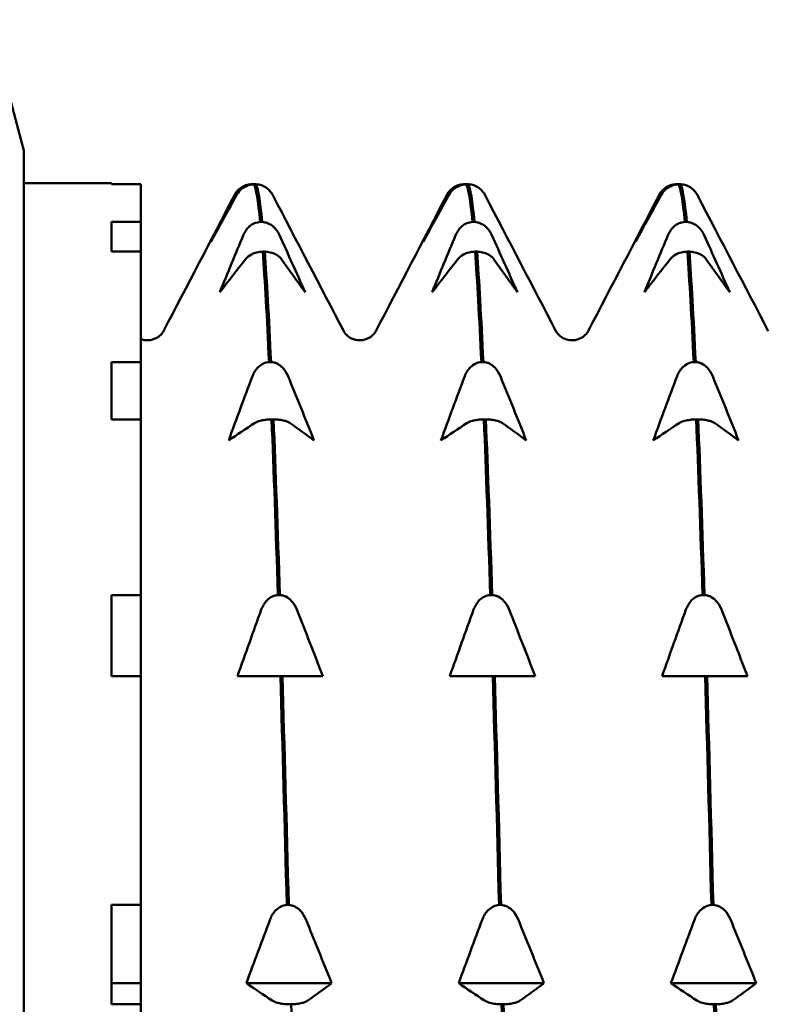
# Model space of a CAD drawing. Header units: millimetres. Extents: x 39 to 198, y 81 to 244.
# Tile 29 of 32: x 90.28 to 96.68, y 210.56 to 218.98. Entities that reach past the tile are written whole.
import ezdxf

# ---------------------------------------------------------------- set-up
doc = ezdxf.new("R2010")
doc.units = ezdxf.units.MM
doc.layers.add('Видимый контур (ГОСТ)', color=7, linetype='Continuous', lineweight=50)

msp = doc.modelspace()

# ---------------------------------------------------------------- linework, layer by layer
at = {"layer": 'Видимый контур (ГОСТ)'}
for p, q in [((90.3167, 217.8652), (90.0167, 218.9849)), ((90.3167, 190.9045), (90.3167, 217.8652)), ((91.0667, 217.5849), (90.3167, 217.5849)), ((91.0667, 217.5849), (91.0667, 217.5757)), ((91.3167, 217.5757), (91.0667, 217.5757)), ((91.3167, 217.5757), (91.3167, 217.2533)), ((92.2621, 217.5757), (92.2791, 217.5757)), ((92.3006, 217.5757), (92.2836, 217.5757)), ((94.0782, 217.5757), (94.0952, 217.5757)), ((94.1167, 217.5757), (94.0997, 217.5757)), ((95.8943, 217.5757), (95.9113, 217.5757)), ((95.9328, 217.5757), (95.9158, 217.5757)), ((91.0667, 217.2533), (91.3167, 217.2533)), ((91.0667, 217.2533), (91.0667, 216.9992)), ((91.3167, 217.2533), (91.3167, 216.9992)), ((92.3378, 217.2533), (92.3548, 217.2533)), ((94.1539, 217.2533), (94.1709, 217.2533)), ((95.97, 217.2533), (95.987, 217.2533)), ((91.3167, 216.9992), (91.0667, 216.9992)), ((91.3167, 216.9992), (91.3167, 216.0539)), ((92.3763, 216.9992), (92.3593, 216.9992)), ((94.1924, 216.9992), (94.1754, 216.9992)), ((96.0085, 216.9992), (95.9915, 216.9992)), ((91.0667, 216.0539), (91.3167, 216.0539)), ((91.0667, 216.0539), (91.0667, 215.5631)), ((91.3167, 216.0539), (91.3167, 215.5631)), ((92.4135, 216.0539), (92.4305, 216.0539)), ((94.2296, 216.0539), (94.2466, 216.0539)), ((96.0457, 216.0539), (96.0627, 216.0539)), ((91.3167, 215.5631), (91.0667, 215.5631)), ((91.3167, 215.5631), (91.3167, 214.0593)), ((92.452, 215.5631), (92.435, 215.5631)), ((94.2681, 215.5631), (94.2511, 215.5631)), ((96.0842, 215.5631), (96.0672, 215.5631)), ((91.0667, 214.0593), (91.3167, 214.0593)), ((91.0667, 214.0593), (91.0667, 213.3651)), ((91.3167, 214.0593), (91.3167, 213.3651)), ((92.4891, 214.0593), (92.5061, 214.0593)), ((94.3052, 214.0593), (94.3222, 214.0593)), ((96.1213, 214.0593), (96.1383, 214.0593)), ((91.3167, 213.3651), (91.0667, 213.3651)), ((91.3167, 213.3651), (91.3167, 211.4054)), ((92.3652, 213.3651), (92.1437, 213.3651)), ((92.5106, 213.3651), (92.3652, 213.3651)), ((92.5276, 213.3651), (92.5106, 213.3651)), ((92.6694, 213.3651), (92.5276, 213.3651)), ((92.8731, 213.3651), (92.6694, 213.3651)), ((94.1813, 213.3651), (93.9598, 213.3651)), ((94.3267, 213.3651), (94.1813, 213.3651)), ((94.3437, 213.3651), (94.3267, 213.3651)), ((94.4855, 213.3651), (94.3437, 213.3651)), ((94.6892, 213.3651), (94.4855, 213.3651)), ((95.9974, 213.3651), (95.7759, 213.3651)), ((96.1428, 213.3651), (95.9974, 213.3651)), ((96.1598, 213.3651), (96.1428, 213.3651)), ((96.3016, 213.3651), (96.1598, 213.3651)), ((96.5053, 213.3651), (96.3016, 213.3651)), ((91.0667, 211.4054), (91.3167, 211.4054)), ((91.0667, 211.4054), (91.0667, 210.5552)), ((91.3167, 211.4054), (91.3167, 210.7349)), ((92.5648, 211.4054), (92.5818, 211.4054)), ((94.3809, 211.4054), (94.3979, 211.4054)), ((96.197, 211.4054), (96.214, 211.4054)), ((91.3167, 210.7349), (91.0667, 210.7349)), ((91.3167, 210.7349), (91.3167, 210.5552)), ((92.9488, 210.7349), (92.2193, 210.7349)), ((94.7649, 210.7349), (94.0354, 210.7349)), ((96.581, 210.7349), (95.8515, 210.7349)), ((91.3167, 210.5552), (91.0667, 210.5552)), ((91.3167, 210.5552), (91.3167, 208.273)), ((92.6033, 210.5552), (92.5863, 210.5552)), ((94.4194, 210.5552), (94.4024, 210.5552)), ((96.2355, 210.5552), (96.2185, 210.5552))]:
    msp.add_line(p, q, dxfattribs=at)
for points, knots in [([(92.1204, 217.4871), (92.126, 217.4979), (92.1329, 217.5083), (92.1492, 217.5273), (92.1584, 217.5359), (92.1822, 217.5532), (92.1975, 217.5613), (92.2297, 217.572), (92.2456, 217.575), (92.2621, 217.5757)], [-0.02001764, -0.02001764, -0.02001764, -0.02001764, -0.01517559, -0.01517559, -0.01064091, -0.01064091, -0.00496205, -0.00496205, 0, 0, 0, 0]), ([(92.2836, 217.5757), (92.2748, 217.5753), (92.2661, 217.5743), (92.2489, 217.571), (92.2405, 217.5687), (92.2151, 217.5598), (92.1996, 217.5514), (92.1664, 217.5269), (92.15, 217.5084), (92.1381, 217.4871)], [-0.02234974, -0.02234974, -0.02234974, -0.02234974, -0.0193503, -0.0193503, -0.01627137, -0.01627137, -0.00971081, -0.00971081, 0, 0, 0, 0]), ([(92.4319, 217.5045), (92.4287, 217.5092), (92.4252, 217.5137), (92.4135, 217.5273), (92.4043, 217.5359), (92.3805, 217.5532), (92.3652, 217.5613), (92.3331, 217.572), (92.3171, 217.575), (92.3006, 217.5757)], [-0.01735804, -0.01735804, -0.01735804, -0.01735804, -0.01517559, -0.01517559, -0.01064091, -0.01064091, -0.00496205, -0.00496205, 0, 0, 0, 0]), ([(93.9365, 217.4871), (93.9421, 217.4979), (93.949, 217.5083), (93.9653, 217.5273), (93.9745, 217.5359), (93.9983, 217.5532), (94.0136, 217.5613), (94.0458, 217.572), (94.0617, 217.575), (94.0782, 217.5757)], [-0.02001764, -0.02001764, -0.02001764, -0.02001764, -0.01517559, -0.01517559, -0.01064091, -0.01064091, -0.00496205, -0.00496205, 0, 0, 0, 0]), ([(94.0997, 217.5757), (94.0909, 217.5753), (94.0822, 217.5743), (94.065, 217.571), (94.0566, 217.5687), (94.0312, 217.5598), (94.0157, 217.5514), (93.9825, 217.5269), (93.9661, 217.5084), (93.9542, 217.4871)], [-0.02234974, -0.02234974, -0.02234974, -0.02234974, -0.0193503, -0.0193503, -0.01627138, -0.01627138, -0.00971082, -0.00971082, 0, 0, 0, 0]), ([(94.248, 217.5045), (94.2448, 217.5092), (94.2413, 217.5137), (94.2296, 217.5273), (94.2204, 217.5359), (94.1966, 217.5532), (94.1813, 217.5613), (94.1492, 217.572), (94.1332, 217.575), (94.1167, 217.5757)], [-0.01735804, -0.01735804, -0.01735804, -0.01735804, -0.01517559, -0.01517559, -0.01064091, -0.01064091, -0.00496205, -0.00496205, 0, 0, 0, 0]), ([(95.7526, 217.4871), (95.7582, 217.4979), (95.7651, 217.5083), (95.7814, 217.5273), (95.7906, 217.5359), (95.8144, 217.5532), (95.8297, 217.5613), (95.8619, 217.572), (95.8778, 217.575), (95.8943, 217.5757)], [-0.02001764, -0.02001764, -0.02001764, -0.02001764, -0.01517559, -0.01517559, -0.01064091, -0.01064091, -0.00496205, -0.00496205, 0, 0, 0, 0]), ([(95.9158, 217.5757), (95.907, 217.5753), (95.8983, 217.5743), (95.8811, 217.571), (95.8727, 217.5687), (95.8473, 217.5598), (95.8318, 217.5514), (95.7986, 217.5269), (95.7822, 217.5084), (95.7703, 217.4871)], [-0.02234974, -0.02234974, -0.02234974, -0.02234974, -0.0193503, -0.0193503, -0.01627138, -0.01627138, -0.00971082, -0.00971082, 0, 0, 0, 0]), ([(96.0641, 217.5045), (96.0609, 217.5092), (96.0574, 217.5137), (96.0457, 217.5273), (96.0365, 217.5359), (96.0127, 217.5532), (95.9974, 217.5613), (95.9653, 217.572), (95.9493, 217.575), (95.9328, 217.5757)], [-0.01735804, -0.01735804, -0.01735804, -0.01735804, -0.01517559, -0.01517559, -0.01064091, -0.01064091, -0.00496205, -0.00496205, 0, 0, 0, 0]), ([(92.1961, 217.1448), (92.2016, 217.158), (92.2086, 217.1708), (92.2249, 217.194), (92.2341, 217.2045), (92.2579, 217.2257), (92.2732, 217.2357), (92.3053, 217.2487), (92.3213, 217.2524), (92.3378, 217.2533)], [-0.02001764, -0.02001764, -0.02001764, -0.02001764, -0.01517559, -0.01517559, -0.01064091, -0.01064091, -0.00496205, -0.00496205, 0, 0, 0, 0]), ([(92.3548, 217.2533), (92.3636, 217.2528), (92.3723, 217.2516), (92.3895, 217.2475), (92.398, 217.2447), (92.4233, 217.2338), (92.4388, 217.2235), (92.472, 217.1935), (92.4884, 217.1708), (92.5003, 217.1448)], [-0.02234974, -0.02234974, -0.02234974, -0.02234974, -0.0193503, -0.0193503, -0.01627138, -0.01627138, -0.00971081, -0.00971081, 0, 0, 0, 0]), ([(94.0122, 217.1448), (94.0177, 217.158), (94.0247, 217.1708), (94.041, 217.194), (94.0502, 217.2045), (94.074, 217.2257), (94.0893, 217.2357), (94.1214, 217.2487), (94.1374, 217.2524), (94.1539, 217.2533)], [-0.02001764, -0.02001764, -0.02001764, -0.02001764, -0.01517559, -0.01517559, -0.01064091, -0.01064091, -0.00496205, -0.00496205, 0, 0, 0, 0]), ([(94.1709, 217.2533), (94.1797, 217.2528), (94.1884, 217.2516), (94.2056, 217.2475), (94.2141, 217.2447), (94.2394, 217.2338), (94.2549, 217.2235), (94.2881, 217.1935), (94.3045, 217.1708), (94.3164, 217.1448)], [-0.02234974, -0.02234974, -0.02234974, -0.02234974, -0.0193503, -0.0193503, -0.01627138, -0.01627138, -0.00971082, -0.00971082, 0, 0, 0, 0]), ([(95.8283, 217.1448), (95.8338, 217.158), (95.8408, 217.1708), (95.8571, 217.194), (95.8663, 217.2045), (95.8901, 217.2257), (95.9054, 217.2357), (95.9375, 217.2487), (95.9535, 217.2524), (95.97, 217.2533)], [-0.02001764, -0.02001764, -0.02001764, -0.02001764, -0.01517559, -0.01517559, -0.01064091, -0.01064091, -0.00496205, -0.00496205, 0, 0, 0, 0]), ([(95.987, 217.2533), (95.9958, 217.2528), (96.0045, 217.2516), (96.0217, 217.2475), (96.0302, 217.2447), (96.0555, 217.2338), (96.071, 217.2235), (96.1042, 217.1935), (96.1206, 217.1708), (96.1325, 217.1448)], [-0.02234974, -0.02234974, -0.02234974, -0.02234974, -0.0193503, -0.0193503, -0.01627138, -0.01627138, -0.00971082, -0.00971082, 0, 0, 0, 0]), ([(92.3593, 216.9992), (92.3505, 216.9989), (92.3418, 216.9982), (92.3246, 216.9959), (92.3161, 216.9942), (92.2907, 216.9879), (92.2753, 216.982), (92.2421, 216.9647), (92.2257, 216.9516), (92.2138, 216.9365)], [-0.02234974, -0.02234974, -0.02234974, -0.02234974, -0.0193503, -0.0193503, -0.01627137, -0.01627137, -0.00971081, -0.00971081, 0, 0, 0, 0]), ([(92.518, 216.9365), (92.5125, 216.9442), (92.5055, 216.9516), (92.4892, 216.965), (92.48, 216.9711), (92.4562, 216.9833), (92.4409, 216.989), (92.4088, 216.9966), (92.3928, 216.9987), (92.3763, 216.9992)], [-0.02001764, -0.02001764, -0.02001764, -0.02001764, -0.01517559, -0.01517559, -0.01064091, -0.01064091, -0.00496205, -0.00496205, 0, 0, 0, 0]), ([(94.1754, 216.9992), (94.1666, 216.9989), (94.1579, 216.9982), (94.1407, 216.9959), (94.1322, 216.9942), (94.1068, 216.9879), (94.0914, 216.982), (94.0582, 216.9647), (94.0418, 216.9516), (94.0299, 216.9365)], [-0.02234974, -0.02234974, -0.02234974, -0.02234974, -0.0193503, -0.0193503, -0.01627138, -0.01627138, -0.00971082, -0.00971082, 0, 0, 0, 0]), ([(94.3341, 216.9365), (94.3286, 216.9442), (94.3216, 216.9516), (94.3053, 216.965), (94.2961, 216.9711), (94.2723, 216.9833), (94.257, 216.989), (94.2249, 216.9966), (94.2089, 216.9987), (94.1924, 216.9992)], [-0.02001764, -0.02001764, -0.02001764, -0.02001764, -0.01517559, -0.01517559, -0.01064091, -0.01064091, -0.00496205, -0.00496205, 0, 0, 0, 0]), ([(95.9915, 216.9992), (95.9827, 216.9989), (95.974, 216.9982), (95.9568, 216.9959), (95.9483, 216.9942), (95.9229, 216.9879), (95.9075, 216.982), (95.8743, 216.9647), (95.8579, 216.9516), (95.846, 216.9365)], [-0.02234974, -0.02234974, -0.02234974, -0.02234974, -0.0193503, -0.0193503, -0.01627138, -0.01627138, -0.00971082, -0.00971082, 0, 0, 0, 0]), ([(96.1502, 216.9365), (96.1447, 216.9442), (96.1377, 216.9516), (96.1214, 216.965), (96.1122, 216.9711), (96.0884, 216.9833), (96.0731, 216.989), (96.041, 216.9966), (96.025, 216.9987), (96.0085, 216.9992)], [-0.02001764, -0.02001764, -0.02001764, -0.02001764, -0.01517559, -0.01517559, -0.01064091, -0.01064091, -0.00496205, -0.00496205, 0, 0, 0, 0]), ([(91.3733, 216.2398), (91.4091, 216.2398), (91.4433, 216.2533), (91.4827, 216.2801), (91.4931, 216.2923), (91.506, 216.3091), (91.5091, 216.3148), (91.5111, 216.3187)], [0, 0, 0, 0, 0.02183951, 0.02183951, 0.04082183, 0.04082183, 0.05840953, 0.05840953, 0.05840953, 0.05840953]), ([(93.0517, 216.3187), (93.0549, 216.3125), (93.0604, 216.301), (93.088, 216.2747), (93.1015, 216.264), (93.1393, 216.2462), (93.1642, 216.2398), (93.1894, 216.2398)], [0, 0, 0, 0, 0.02825086, 0.02825086, 0.04306696, 0.04306696, 0.05843474, 0.05843474, 0.05843474, 0.05843474]), ([(93.1894, 216.2398), (93.2252, 216.2398), (93.2594, 216.2533), (93.2988, 216.2801), (93.3092, 216.2923), (93.3221, 216.3091), (93.3252, 216.3148), (93.3272, 216.3187)], [0, 0, 0, 0, 0.02183951, 0.02183951, 0.04082183, 0.04082183, 0.05840953, 0.05840953, 0.05840953, 0.05840953]), ([(94.8678, 216.3187), (94.871, 216.3125), (94.8765, 216.301), (94.9041, 216.2747), (94.9176, 216.264), (94.9554, 216.2462), (94.9803, 216.2398), (95.0055, 216.2398)], [0, 0, 0, 0, 0.02825086, 0.02825086, 0.04306696, 0.04306696, 0.05843474, 0.05843474, 0.05843474, 0.05843474]), ([(95.0055, 216.2398), (95.0413, 216.2398), (95.0755, 216.2533), (95.1149, 216.2801), (95.1253, 216.2923), (95.1382, 216.3091), (95.1413, 216.3148), (95.1433, 216.3187)], [0, 0, 0, 0, 0.02183951, 0.02183951, 0.04082183, 0.04082183, 0.05840953, 0.05840953, 0.05840953, 0.05840953]), ([(92.2717, 215.9329), (92.2773, 215.9476), (92.2842, 215.9619), (92.3006, 215.9878), (92.3098, 215.9995), (92.3336, 216.0232), (92.3489, 216.0342), (92.381, 216.0488), (92.397, 216.053), (92.4135, 216.0539)], [-0.02001764, -0.02001764, -0.02001764, -0.02001764, -0.01517559, -0.01517559, -0.01064091, -0.01064091, -0.00496205, -0.00496205, 0, 0, 0, 0]), ([(92.4305, 216.0539), (92.4393, 216.0534), (92.4479, 216.052), (92.4652, 216.0475), (92.4736, 216.0443), (92.499, 216.0321), (92.5145, 216.0206), (92.5477, 215.9872), (92.5641, 215.962), (92.5759, 215.9329)], [-0.02234974, -0.02234974, -0.02234974, -0.02234974, -0.0193503, -0.0193503, -0.01627138, -0.01627138, -0.00971081, -0.00971081, 0, 0, 0, 0]), ([(94.0878, 215.9329), (94.0934, 215.9476), (94.1003, 215.9619), (94.1167, 215.9878), (94.1259, 215.9995), (94.1497, 216.0232), (94.165, 216.0342), (94.1971, 216.0488), (94.2131, 216.053), (94.2296, 216.0539)], [-0.02001764, -0.02001764, -0.02001764, -0.02001764, -0.01517559, -0.01517559, -0.01064091, -0.01064091, -0.00496205, -0.00496205, 0, 0, 0, 0]), ([(94.2466, 216.0539), (94.2554, 216.0534), (94.264, 216.052), (94.2813, 216.0475), (94.2897, 216.0443), (94.3151, 216.0321), (94.3306, 216.0206), (94.3638, 215.9872), (94.3802, 215.962), (94.392, 215.9329)], [-0.02234974, -0.02234974, -0.02234974, -0.02234974, -0.0193503, -0.0193503, -0.01627138, -0.01627138, -0.00971082, -0.00971082, 0, 0, 0, 0]), ([(95.9039, 215.9329), (95.9095, 215.9476), (95.9164, 215.9619), (95.9328, 215.9878), (95.942, 215.9995), (95.9658, 216.0232), (95.9811, 216.0342), (96.0132, 216.0488), (96.0292, 216.053), (96.0457, 216.0539)], [-0.02001764, -0.02001764, -0.02001764, -0.02001764, -0.01517559, -0.01517559, -0.01064091, -0.01064091, -0.00496205, -0.00496205, 0, 0, 0, 0]), ([(96.0627, 216.0539), (96.0715, 216.0534), (96.0801, 216.052), (96.0974, 216.0475), (96.1058, 216.0443), (96.1312, 216.0321), (96.1467, 216.0206), (96.1799, 215.9872), (96.1963, 215.962), (96.2081, 215.9329)], [-0.02234974, -0.02234974, -0.02234974, -0.02234974, -0.0193503, -0.0193503, -0.01627138, -0.01627138, -0.00971082, -0.00971082, 0, 0, 0, 0]), ([(92.435, 215.5631), (92.4262, 215.5629), (92.4175, 215.5625), (92.4002, 215.5613), (92.3918, 215.5605), (92.3664, 215.5572), (92.351, 215.5541), (92.3178, 215.5452), (92.3014, 215.5384), (92.2895, 215.5306)], [-0.02234974, -0.02234974, -0.02234974, -0.02234974, -0.0193503, -0.0193503, -0.01627137, -0.01627137, -0.00971081, -0.00971081, 0, 0, 0, 0]), ([(92.5937, 215.5306), (92.5881, 215.5346), (92.5812, 215.5384), (92.5649, 215.5453), (92.5557, 215.5485), (92.5318, 215.5548), (92.5165, 215.5578), (92.4844, 215.5617), (92.4685, 215.5628), (92.452, 215.5631)], [-0.02001764, -0.02001764, -0.02001764, -0.02001764, -0.01517559, -0.01517559, -0.01064091, -0.01064091, -0.00496205, -0.00496205, 0, 0, 0, 0]), ([(94.2511, 215.5631), (94.2423, 215.5629), (94.2336, 215.5625), (94.2163, 215.5613), (94.2079, 215.5605), (94.1825, 215.5572), (94.1671, 215.5541), (94.1339, 215.5452), (94.1175, 215.5384), (94.1056, 215.5306)], [-0.02234974, -0.02234974, -0.02234974, -0.02234974, -0.0193503, -0.0193503, -0.01627138, -0.01627138, -0.00971082, -0.00971082, 0, 0, 0, 0]), ([(94.4098, 215.5306), (94.4042, 215.5346), (94.3973, 215.5384), (94.381, 215.5453), (94.3718, 215.5485), (94.3479, 215.5548), (94.3326, 215.5578), (94.3005, 215.5617), (94.2846, 215.5628), (94.2681, 215.5631)], [-0.02001764, -0.02001764, -0.02001764, -0.02001764, -0.01517559, -0.01517559, -0.01064091, -0.01064091, -0.00496205, -0.00496205, 0, 0, 0, 0]), ([(96.0672, 215.5631), (96.0584, 215.5629), (96.0497, 215.5625), (96.0324, 215.5613), (96.024, 215.5605), (95.9986, 215.5572), (95.9832, 215.5541), (95.95, 215.5452), (95.9336, 215.5384), (95.9217, 215.5306)], [-0.02234974, -0.02234974, -0.02234974, -0.02234974, -0.0193503, -0.0193503, -0.01627138, -0.01627138, -0.00971082, -0.00971082, 0, 0, 0, 0]), ([(96.2259, 215.5306), (96.2203, 215.5346), (96.2134, 215.5384), (96.1971, 215.5453), (96.1879, 215.5485), (96.164, 215.5548), (96.1487, 215.5578), (96.1166, 215.5617), (96.1007, 215.5628), (96.0842, 215.5631)], [-0.02001764, -0.02001764, -0.02001764, -0.02001764, -0.01517559, -0.01517559, -0.01064091, -0.01064091, -0.00496205, -0.00496205, 0, 0, 0, 0]), ([(92.3474, 213.934), (92.353, 213.9492), (92.3599, 213.964), (92.3762, 213.9908), (92.3854, 214.003), (92.4093, 214.0275), (92.4246, 214.0389), (92.4567, 214.054), (92.4726, 214.0583), (92.4891, 214.0593)], [-0.02001764, -0.02001764, -0.02001764, -0.02001764, -0.01517559, -0.01517559, -0.01064091, -0.01064091, -0.00496205, -0.00496205, 0, 0, 0, 0]), ([(92.5061, 214.0593), (92.5149, 214.0588), (92.5236, 214.0573), (92.5409, 214.0526), (92.5493, 214.0494), (92.5747, 214.0367), (92.5901, 214.0248), (92.6233, 213.9903), (92.6397, 213.9641), (92.6516, 213.934)], [-0.02234974, -0.02234974, -0.02234974, -0.02234974, -0.0193503, -0.0193503, -0.01627138, -0.01627138, -0.00971081, -0.00971081, 0, 0, 0, 0]), ([(94.1635, 213.934), (94.1691, 213.9492), (94.176, 213.964), (94.1923, 213.9908), (94.2015, 214.003), (94.2254, 214.0275), (94.2407, 214.0389), (94.2728, 214.054), (94.2887, 214.0583), (94.3052, 214.0593)], [-0.02001764, -0.02001764, -0.02001764, -0.02001764, -0.01517559, -0.01517559, -0.01064091, -0.01064091, -0.00496205, -0.00496205, 0, 0, 0, 0]), ([(94.3222, 214.0593), (94.331, 214.0588), (94.3397, 214.0573), (94.357, 214.0526), (94.3654, 214.0494), (94.3908, 214.0367), (94.4062, 214.0248), (94.4394, 213.9903), (94.4558, 213.9641), (94.4677, 213.934)], [-0.02234974, -0.02234974, -0.02234974, -0.02234974, -0.0193503, -0.0193503, -0.01627138, -0.01627138, -0.00971082, -0.00971082, 0, 0, 0, 0]), ([(95.9796, 213.934), (95.9852, 213.9492), (95.9921, 213.964), (96.0084, 213.9908), (96.0176, 214.003), (96.0415, 214.0275), (96.0568, 214.0389), (96.0889, 214.054), (96.1048, 214.0583), (96.1213, 214.0593)], [-0.02001764, -0.02001764, -0.02001764, -0.02001764, -0.01517559, -0.01517559, -0.01064091, -0.01064091, -0.00496205, -0.00496205, 0, 0, 0, 0]), ([(96.1383, 214.0593), (96.1471, 214.0588), (96.1558, 214.0573), (96.1731, 214.0526), (96.1815, 214.0494), (96.2069, 214.0367), (96.2223, 214.0248), (96.2555, 213.9903), (96.2719, 213.9641), (96.2838, 213.934)], [-0.02234974, -0.02234974, -0.02234974, -0.02234974, -0.0193503, -0.0193503, -0.01627138, -0.01627138, -0.00971082, -0.00971082, 0, 0, 0, 0]), ([(92.4231, 211.2843), (92.4286, 211.2991), (92.4356, 211.3133), (92.4519, 211.3392), (92.4611, 211.351), (92.4849, 211.3746), (92.5002, 211.3857), (92.5323, 211.4003), (92.5483, 211.4044), (92.5648, 211.4054)], [-0.02001764, -0.02001764, -0.02001764, -0.02001764, -0.01517559, -0.01517559, -0.01064091, -0.01064091, -0.00496205, -0.00496205, 0, 0, 0, 0]), ([(92.5818, 211.4054), (92.5906, 211.4049), (92.5993, 211.4035), (92.6165, 211.3989), (92.625, 211.3958), (92.6504, 211.3836), (92.6658, 211.3721), (92.699, 211.3387), (92.7154, 211.3134), (92.7273, 211.2843)], [-0.02234974, -0.02234974, -0.02234974, -0.02234974, -0.0193503, -0.0193503, -0.01627138, -0.01627138, -0.00971081, -0.00971081, 0, 0, 0, 0]), ([(94.2392, 211.2843), (94.2447, 211.2991), (94.2517, 211.3133), (94.268, 211.3392), (94.2772, 211.351), (94.301, 211.3746), (94.3163, 211.3857), (94.3484, 211.4003), (94.3644, 211.4044), (94.3809, 211.4054)], [-0.02001764, -0.02001764, -0.02001764, -0.02001764, -0.01517559, -0.01517559, -0.01064091, -0.01064091, -0.00496205, -0.00496205, 0, 0, 0, 0]), ([(94.3979, 211.4054), (94.4067, 211.4049), (94.4154, 211.4035), (94.4326, 211.3989), (94.4411, 211.3958), (94.4665, 211.3836), (94.4819, 211.3721), (94.5151, 211.3387), (94.5315, 211.3134), (94.5434, 211.2843)], [-0.02234974, -0.02234974, -0.02234974, -0.02234974, -0.0193503, -0.0193503, -0.01627138, -0.01627138, -0.00971082, -0.00971082, 0, 0, 0, 0]), ([(96.0553, 211.2843), (96.0608, 211.2991), (96.0678, 211.3133), (96.0841, 211.3392), (96.0933, 211.351), (96.1171, 211.3746), (96.1324, 211.3857), (96.1645, 211.4003), (96.1805, 211.4044), (96.197, 211.4054)], [-0.02001764, -0.02001764, -0.02001764, -0.02001764, -0.01517559, -0.01517559, -0.01064091, -0.01064091, -0.00496205, -0.00496205, 0, 0, 0, 0]), ([(96.214, 211.4054), (96.2228, 211.4049), (96.2315, 211.4035), (96.2487, 211.3989), (96.2572, 211.3958), (96.2826, 211.3836), (96.298, 211.3721), (96.3312, 211.3387), (96.3476, 211.3134), (96.3595, 211.2843)], [-0.02234974, -0.02234974, -0.02234974, -0.02234974, -0.0193503, -0.0193503, -0.01627138, -0.01627138, -0.00971082, -0.00971082, 0, 0, 0, 0]), ([(92.5863, 210.5552), (92.5775, 210.5553), (92.5688, 210.5557), (92.5516, 210.5569), (92.5431, 210.5578), (92.5178, 210.561), (92.5023, 210.5641), (92.4691, 210.5731), (92.4527, 210.5798), (92.4408, 210.5876)], [-0.02234974, -0.02234974, -0.02234974, -0.02234974, -0.0193503, -0.0193503, -0.01627137, -0.01627137, -0.00971081, -0.00971081, 0, 0, 0, 0]), ([(92.745, 210.5876), (92.7395, 210.5837), (92.7325, 210.5799), (92.7162, 210.5729), (92.707, 210.5698), (92.6832, 210.5634), (92.6679, 210.5605), (92.6358, 210.5565), (92.6198, 210.5554), (92.6033, 210.5552)], [-0.02001764, -0.02001764, -0.02001764, -0.02001764, -0.01517559, -0.01517559, -0.01064091, -0.01064091, -0.00496205, -0.00496205, 0, 0, 0, 0]), ([(94.4024, 210.5552), (94.3936, 210.5553), (94.3849, 210.5557), (94.3677, 210.5569), (94.3592, 210.5578), (94.3339, 210.561), (94.3184, 210.5641), (94.2852, 210.5731), (94.2688, 210.5798), (94.2569, 210.5876)], [-0.02234974, -0.02234974, -0.02234974, -0.02234974, -0.0193503, -0.0193503, -0.01627138, -0.01627138, -0.00971082, -0.00971082, 0, 0, 0, 0]), ([(94.5611, 210.5876), (94.5556, 210.5837), (94.5486, 210.5799), (94.5323, 210.5729), (94.5231, 210.5698), (94.4993, 210.5634), (94.484, 210.5605), (94.4519, 210.5565), (94.4359, 210.5554), (94.4194, 210.5552)], [-0.02001764, -0.02001764, -0.02001764, -0.02001764, -0.01517559, -0.01517559, -0.01064091, -0.01064091, -0.00496205, -0.00496205, 0, 0, 0, 0]), ([(96.2185, 210.5552), (96.2097, 210.5553), (96.201, 210.5557), (96.1838, 210.5569), (96.1753, 210.5578), (96.15, 210.561), (96.1345, 210.5641), (96.1013, 210.5731), (96.0849, 210.5798), (96.073, 210.5876)], [-0.02234974, -0.02234974, -0.02234974, -0.02234974, -0.0193503, -0.0193503, -0.01627138, -0.01627138, -0.00971082, -0.00971082, 0, 0, 0, 0]), ([(96.3772, 210.5876), (96.3717, 210.5837), (96.3647, 210.5799), (96.3484, 210.5729), (96.3392, 210.5698), (96.3154, 210.5634), (96.3001, 210.5605), (96.268, 210.5565), (96.252, 210.5554), (96.2355, 210.5552)], [-0.02001764, -0.02001764, -0.02001764, -0.02001764, -0.01517559, -0.01517559, -0.01064091, -0.01064091, -0.00496205, -0.00496205, 0, 0, 0, 0])]:
    msp.add_open_spline(points, degree=3, knots=knots, dxfattribs=at)
for points in [[(92.2791, 217.5757), (92.2799, 217.5757), (92.2806, 217.5757), (92.2814, 217.5756)], [(92.2836, 217.5757), (92.3017, 217.5451), (92.3197, 217.437), (92.3378, 217.2533)], [(92.3548, 217.2533), (92.3367, 217.437), (92.3187, 217.5451), (92.3006, 217.5757)], [(94.0952, 217.5757), (94.096, 217.5757), (94.0967, 217.5757), (94.0975, 217.5756)], [(94.0997, 217.5757), (94.1178, 217.5451), (94.1358, 217.437), (94.1539, 217.2533)], [(94.1709, 217.2533), (94.1528, 217.437), (94.1348, 217.5451), (94.1167, 217.5757)], [(95.9113, 217.5757), (95.9121, 217.5757), (95.9128, 217.5757), (95.9136, 217.5756)], [(95.9158, 217.5757), (95.9339, 217.5451), (95.9519, 217.437), (95.97, 217.2533)], [(95.987, 217.2533), (95.9689, 217.437), (95.9509, 217.5451), (95.9328, 217.5757)], [(92.1381, 217.4871), (92.0636, 217.3534), (91.9897, 217.2193), (91.9167, 217.0849)], [(91.9167, 217.0849), (91.9836, 217.2193), (92.0516, 217.3534), (92.1204, 217.4871)], [(92.117, 217.4815), (92.1207, 217.4885), (92.125, 217.4961), (92.1308, 217.5045)], [(92.4319, 217.5045), (92.4377, 217.4961), (92.4421, 217.4885), (92.4457, 217.4815)], [(93.9542, 217.4871), (93.8797, 217.3534), (93.8058, 217.2193), (93.7328, 217.0849)], [(93.7328, 217.0849), (93.7997, 217.2193), (93.8677, 217.3534), (93.9365, 217.4871)], [(93.9331, 217.4815), (93.9368, 217.4885), (93.9411, 217.4961), (93.9469, 217.5045)], [(94.248, 217.5045), (94.2538, 217.4961), (94.2582, 217.4885), (94.2618, 217.4815)], [(95.7703, 217.4871), (95.6958, 217.3534), (95.6219, 217.2193), (95.5489, 217.0849)], [(95.5489, 217.0849), (95.6158, 217.2193), (95.6838, 217.3534), (95.7526, 217.4871)], [(95.7492, 217.4815), (95.7529, 217.4885), (95.7572, 217.4961), (95.763, 217.5045)], [(96.0641, 217.5045), (96.0699, 217.4961), (96.0743, 217.4885), (96.0779, 217.4815)], [(91.5111, 216.3187), (91.7131, 216.7063), (91.9151, 217.0939), (92.117, 217.4815)], [(92.4457, 217.4815), (92.6477, 217.0939), (92.8497, 216.7063), (93.0517, 216.3187)], [(93.3272, 216.3187), (93.5292, 216.7063), (93.7312, 217.0939), (93.9331, 217.4815)], [(94.2618, 217.4815), (94.4638, 217.0939), (94.6658, 216.7063), (94.8678, 216.3187)], [(95.1433, 216.3187), (95.3453, 216.7063), (95.5473, 217.0939), (95.7492, 217.4815)], [(96.0779, 217.4815), (96.2799, 217.0939), (96.4819, 216.7063), (96.6839, 216.3187)], [(91.9923, 216.6521), (92.0593, 216.8168), (92.1272, 216.981), (92.1961, 217.1448)], [(92.5003, 217.1448), (92.5748, 216.981), (92.6487, 216.8167), (92.7218, 216.6521)], [(93.8084, 216.6521), (93.8754, 216.8168), (93.9433, 216.981), (94.0122, 217.1448)], [(94.3164, 217.1448), (94.3909, 216.981), (94.4648, 216.8167), (94.5379, 216.6521)], [(95.6245, 216.6521), (95.6915, 216.8168), (95.7594, 216.981), (95.8283, 217.1448)], [(96.1325, 217.1448), (96.207, 216.981), (96.2809, 216.8167), (96.354, 216.6521)], [(92.3593, 216.9992), (92.3774, 216.7563), (92.3954, 216.4394), (92.4135, 216.0539)], [(92.4305, 216.0539), (92.4124, 216.4394), (92.3943, 216.7563), (92.3763, 216.9992)], [(94.1754, 216.9992), (94.1935, 216.7563), (94.2115, 216.4394), (94.2296, 216.0539)], [(94.2466, 216.0539), (94.2285, 216.4394), (94.2104, 216.7563), (94.1924, 216.9992)], [(95.9915, 216.9992), (96.0096, 216.7563), (96.0276, 216.4394), (96.0457, 216.0539)], [(96.0627, 216.0539), (96.0446, 216.4394), (96.0265, 216.7563), (96.0085, 216.9992)], [(92.2138, 216.9365), (92.1393, 216.842), (92.0654, 216.7472), (91.9923, 216.6521)], [(92.7218, 216.6521), (92.6548, 216.7472), (92.5868, 216.842), (92.518, 216.9365)], [(94.0299, 216.9365), (93.9554, 216.842), (93.8815, 216.7472), (93.8084, 216.6521)], [(94.5379, 216.6521), (94.4709, 216.7472), (94.4029, 216.842), (94.3341, 216.9365)], [(95.846, 216.9365), (95.7715, 216.842), (95.6976, 216.7472), (95.6245, 216.6521)], [(96.354, 216.6521), (96.287, 216.7472), (96.219, 216.842), (96.1502, 216.9365)], [(91.3167, 216.2499), (91.3335, 216.2437), (91.3534, 216.2398), (91.3733, 216.2398)], [(92.068, 215.3834), (92.1349, 215.567), (92.2029, 215.7502), (92.2717, 215.9329)], [(92.5759, 215.9329), (92.6505, 215.7502), (92.7244, 215.567), (92.7974, 215.3834)], [(93.8841, 215.3834), (93.951, 215.567), (94.019, 215.7502), (94.0878, 215.9329)], [(94.392, 215.9329), (94.4666, 215.7502), (94.5405, 215.567), (94.6135, 215.3834)], [(95.7002, 215.3834), (95.7671, 215.567), (95.8351, 215.7502), (95.9039, 215.9329)], [(96.2081, 215.9329), (96.2827, 215.7502), (96.3566, 215.567), (96.4296, 215.3834)], [(92.435, 215.5631), (92.453, 215.1245), (92.4711, 214.6203), (92.4891, 214.0593)], [(92.5061, 214.0593), (92.4881, 214.6203), (92.47, 215.1245), (92.452, 215.5631)], [(94.2511, 215.5631), (94.2691, 215.1245), (94.2872, 214.6203), (94.3052, 214.0593)], [(94.3222, 214.0593), (94.3042, 214.6203), (94.2861, 215.1245), (94.2681, 215.5631)], [(96.0672, 215.5631), (96.0852, 215.1245), (96.1033, 214.6203), (96.1213, 214.0593)], [(96.1383, 214.0593), (96.1203, 214.6203), (96.1022, 215.1245), (96.0842, 215.5631)], [(92.2895, 215.5306), (92.2149, 215.4817), (92.141, 215.4326), (92.068, 215.3834)], [(92.7974, 215.3834), (92.7305, 215.4326), (92.6625, 215.4817), (92.5937, 215.5306)], [(94.1056, 215.5306), (94.031, 215.4817), (93.9571, 215.4326), (93.8841, 215.3834)], [(94.6135, 215.3834), (94.5466, 215.4326), (94.4786, 215.4817), (94.4098, 215.5306)], [(95.9217, 215.5306), (95.8471, 215.4817), (95.7732, 215.4326), (95.7002, 215.3834)], [(96.4296, 215.3834), (96.3627, 215.4326), (96.2947, 215.4817), (96.2259, 215.5306)], [(92.1437, 213.3651), (92.2106, 213.5552), (92.2786, 213.7449), (92.3474, 213.934)], [(92.6516, 213.934), (92.7262, 213.7449), (92.8001, 213.5552), (92.8731, 213.3651)], [(93.9598, 213.3651), (94.0267, 213.5552), (94.0947, 213.7449), (94.1635, 213.934)], [(94.4677, 213.934), (94.5423, 213.7449), (94.6162, 213.5552), (94.6892, 213.3651)], [(95.7759, 213.3651), (95.8428, 213.5552), (95.9108, 213.7449), (95.9796, 213.934)], [(96.2838, 213.934), (96.3584, 213.7449), (96.4323, 213.5552), (96.5053, 213.3651)], [(92.5106, 213.3651), (92.5287, 212.7608), (92.5468, 212.1037), (92.5648, 211.4054)], [(92.5818, 211.4054), (92.5637, 212.1037), (92.5457, 212.7608), (92.5276, 213.3651)], [(94.3267, 213.3651), (94.3448, 212.7608), (94.3629, 212.1037), (94.3809, 211.4054)], [(94.3979, 211.4054), (94.3798, 212.1037), (94.3618, 212.7608), (94.3437, 213.3651)], [(96.1428, 213.3651), (96.1609, 212.7608), (96.179, 212.1037), (96.197, 211.4054)], [(96.214, 211.4054), (96.1959, 212.1037), (96.1779, 212.7608), (96.1598, 213.3651)], [(92.2193, 210.7349), (92.2863, 210.9185), (92.3543, 211.1017), (92.4231, 211.2843)], [(92.7273, 211.2843), (92.8018, 211.1017), (92.8757, 210.9185), (92.9488, 210.7349)], [(94.0354, 210.7349), (94.1024, 210.9185), (94.1704, 211.1017), (94.2392, 211.2843)], [(94.5434, 211.2843), (94.6179, 211.1017), (94.6918, 210.9185), (94.7649, 210.7349)], [(95.8515, 210.7349), (95.9185, 210.9185), (95.9865, 211.1017), (96.0553, 211.2843)], [(96.3595, 211.2843), (96.434, 211.1017), (96.5079, 210.9185), (96.581, 210.7349)], [(92.4408, 210.5876), (92.3663, 210.6366), (92.2924, 210.6857), (92.2193, 210.7349)], [(92.9488, 210.7349), (92.8818, 210.6857), (92.8139, 210.6366), (92.745, 210.5876)], [(94.2569, 210.5876), (94.1824, 210.6366), (94.1085, 210.6857), (94.0354, 210.7349)], [(94.7649, 210.7349), (94.6979, 210.6857), (94.63, 210.6366), (94.5611, 210.5876)], [(96.073, 210.5876), (95.9985, 210.6366), (95.9246, 210.6857), (95.8515, 210.7349)], [(96.581, 210.7349), (96.514, 210.6857), (96.4461, 210.6366), (96.3772, 210.5876)], [(92.6575, 208.273), (92.6394, 209.0611), (92.6214, 209.8262), (92.6033, 210.5552)], [(94.4024, 210.5552), (94.4205, 209.8262), (94.4385, 209.0611), (94.4566, 208.273)], [(94.4736, 208.273), (94.4555, 209.0611), (94.4375, 209.8262), (94.4194, 210.5552)], [(96.2185, 210.5552), (96.2366, 209.8262), (96.2546, 209.0611), (96.2727, 208.273)], [(96.2897, 208.273), (96.2716, 209.0611), (96.2536, 209.8262), (96.2355, 210.5552)]]:
    msp.add_open_spline(points, degree=3, dxfattribs=at)

doc.saveas('drawing.dxf')
